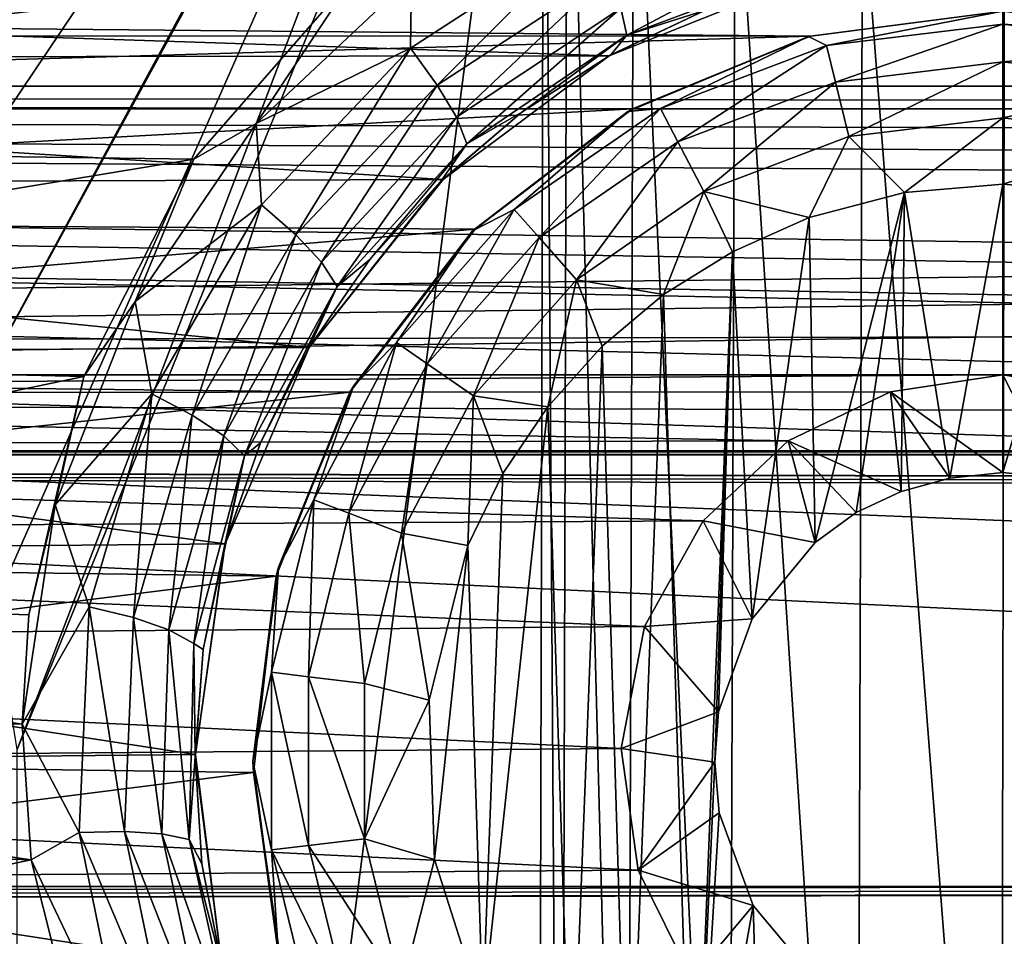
# Model space of a CAD drawing. Header units: metres. Extents: x -95 to 103, y -12 to 12.
# Tile 92 of 256: x -70.9 to -69.2, y 2.08 to 3.67. Entities that reach past the tile are written whole.
import ezdxf

# ---------------------------------------------------------------- set-up
doc = ezdxf.new("R2010")
doc.units = ezdxf.units.M
doc.layers.add('solid_P74500', color=7, linetype='CONTINUOUS')
doc.layers.add('solid_P74500_01', color=7, linetype='CONTINUOUS')

msp = doc.modelspace()

# ---------------------------------------------------------------- linework, layer by layer
at = {"layer": 'solid_P74500'}
for points in [[(-72.165939, 3.03888, -1.8), (-73.40506, 4.65, -1.8), (-69.668259, 5.292052, -1.8)], [(-71.947937, 3.150866, -1.8), (-72.165939, 3.03888, -1.8), (-69.668259, 5.292052, -1.8)], [(-71.947937, 3.150866, -1.8), (-69.668259, 5.292052, -1.8), (-69.842018, 5.118156, -1.8)], [(-71.703094, 3.190989, -1.8), (-71.947937, 3.150866, -1.8), (-69.842018, 5.118156, -1.8)], [(-71.458206, 3.152925, -1.8), (-71.703094, 3.190989, -1.8), (-69.842018, 5.118156, -1.8)], [(-71.238625, 3.042183, -1.8), (-71.458206, 3.152925, -1.8), (-69.842018, 5.118156, -1.8)], [(-71.063385, 2.868689, -1.8), (-71.238625, 3.042183, -1.8), (-69.842018, 5.118156, -1.8)], [(-71.063385, 2.868689, -1.8), (-69.842018, 5.118156, -1.8), (-69.954842, 4.898603, -1.8)], [(-17, 3.510733, 10.951016), (-90.699997, 3.510733, 10.951016), (-92.5, 5.004237, 10.35396)], [(-70.949226, 2.648572, -1.8), (-71.063385, 2.868689, -1.8), (-69.954842, 4.898603, -1.8)], [(-70.908981, 2.4, -1.8), (-70.949226, 2.648572, -1.8), (-69.954842, 4.898603, -1.8)], [(-70.908981, 2.4, -1.8), (-69.954842, 4.898603, -1.8), (-69.994942, 4.65, -1.8)], [(-70.908981, -2.4, -1.8), (-70.908981, 2.4, -1.8), (-69.994942, 4.65, -1.8)], [(-70.006721, 0, -1.8), (-70.908981, -2.4, -1.8), (-69.994942, 4.65, -1.8)], [(-69.966034, 0.252288, -1.8), (-70.006721, 0, -1.8), (-69.994942, 4.65, -1.8)], [(-69.966034, 0.252288, -1.8), (-69.994942, 4.65, -1.8), (-69.954506, 4.400194, -1.8)], [(92.5, 3.494029, 12.000992), (92.5, 4.408051, 11.696763), (-94.018356, 3.995162, 11.844352)], [(-69.851532, 0.475095, -1.8), (-69.966034, 0.252288, -1.8), (-69.954506, 4.400194, -1.8)], [(-69.851532, 0.475095, -1.8), (-69.954506, 4.400194, -1.8), (-69.839775, 4.178985, -1.8)], [(-13, 4.208375, 10.163148), (-90.699997, 4.208374, 10.163147), (-90.699997, 3.510733, 10.424719)], [(-13, 4.208375, 10.163148), (-90.699997, 3.510733, 10.424719), (-13, 3.510733, 10.424719)], [(-69.675194, 0.651567, -1.8), (-69.851532, 0.475095, -1.8), (-69.839775, 4.178985, -1.8)], [(-69.675194, 0.651567, -1.8), (-69.839775, 4.178985, -1.8), (-69.663666, 4.004628, -1.8)], [(92.5, 3.494029, 12.000992), (-94.018356, 3.995162, 11.844352), (-94.018356, 3.057308, 12.120349)], [(-69.452858, 0.765777, -1.8), (-69.675194, 0.651567, -1.8), (-69.663666, 4.004628, -1.8)], [(-69.452858, 0.765777, -1.8), (-69.663666, 4.004628, -1.8), (-69.442993, 3.893337, -1.8)], [(-69.203156, 0.806697, -1.8), (-69.452858, 0.765777, -1.8), (-69.442993, 3.893337, -1.8)], [(-69.203156, 0.806697, -1.8), (-69.442993, 3.893337, -1.8), (-69.196892, 3.855084, -1.8)], [(-68.9534, 0.767877, -1.8), (-69.203156, 0.806697, -1.8), (-69.196892, 3.855084, -1.8)], [(-84.199997, 3.049433, -8.148065), (-14.325, 3.841013, -7.806084), (-85.675003, 3.840867, -7.806155)], [(-84.199997, 3.049433, -8.148065), (-79.199997, 3.049433, -8.148065), (-14.325, 3.841013, -7.806084)], [(-79.199997, 3.049433, -8.148065), (-74.199997, 3.049433, -8.148065), (-14.325, 3.841013, -7.806084)], [(-74.199997, 3.049433, -8.148065), (-69.199997, 3.049433, -8.148065), (-14.325, 3.841013, -7.806084)], [(-69.199997, 3.049433, -8.148065), (-64.199997, 3.049433, -8.148065), (-14.325, 3.841013, -7.806084)], [(-70.225342, 3.738253, -11.919397), (-69.915016, 3.817979, -11.847534), (-70.226578, 3.61557, -11.920693)], [(-70.18029, 3.551624, -11.881824), (-70.226578, 3.61557, -11.920693), (-69.915016, 3.817979, -11.847534)], [(-69.883583, 3.745757, -11.808312), (-70.18029, 3.551624, -11.881824), (-69.915016, 3.817979, -11.847534)], [(-69.851952, 3.638062, -11.66436), (-69.86203, 3.685124, -11.74824), (-69.540649, 3.803066, -11.699072)], [(-69.536362, 3.756402, -11.614456), (-69.851952, 3.638062, -11.66436), (-69.540649, 3.803066, -11.699072)], [(-70.320724, 3.746235, -11.925424), (-72.818436, 3.453269, -12.013532), (-73.094147, 3.760041, -11.921078)], [(-69.536362, 3.756402, -11.614456), (-69.715263, 3.68173, -11.539145), (-69.851952, 3.638062, -11.66436)], [(-70.320724, 3.746235, -11.925424), (-70.602242, 3.423377, -12.022083), (-72.818436, 3.453269, -12.013532)], [(-70.494522, 3.485185, -11.999711), (-70.602242, 3.423377, -12.022083), (-70.320724, 3.746235, -11.925424)], [(-70.494522, 3.485185, -11.999711), (-70.320724, 3.746235, -11.925424), (-70.225342, 3.738253, -11.919397)], [(-70.147133, 3.49589, -11.822294), (-70.18029, 3.551624, -11.881824), (-69.883583, 3.745757, -11.808312)], [(-69.86203, 3.685124, -11.74824), (-70.147133, 3.49589, -11.822294), (-69.883583, 3.745757, -11.808312)], [(-69.882599, 3.602482, -10.921178), (-69.555458, 3.733841, -10.876968), (-73.842262, 3.733493, -10.877088)], [(-69.882599, 3.602482, -10.921178), (-73.842262, 3.733493, -10.877088), (-73.510132, 3.598021, -10.922648)], [(-70.494522, 3.485185, -11.999711), (-70.225342, 3.738253, -11.919397), (-70.226578, 3.61557, -11.920693)], [(-69.715263, 3.68173, -11.539145), (-69.555458, 3.733841, -10.876968), (-69.882599, 3.602482, -10.921178)], [(-69.532959, 3.636655, -9.207863), (-73.872665, 3.637856, -9.207389), (-74.199997, 3.68, -9.190625)], [(-69.199997, 3.68, -9.190625), (-69.532959, 3.636655, -9.207863), (-74.199997, 3.68, -9.190625)], [(-70.129227, 3.449822, -11.739178), (-70.147133, 3.49589, -11.822294), (-69.86203, 3.685124, -11.74824)], [(-69.851952, 3.638062, -11.66436), (-70.129227, 3.449822, -11.739178), (-69.86203, 3.685124, -11.74824)], [(-69.879471, 3.604057, -11.571634), (-69.715263, 3.68173, -11.539145), (-69.882599, 3.602482, -10.921178)], [(-69.851952, 3.638062, -11.66436), (-69.715263, 3.68173, -11.539145), (-69.879471, 3.604057, -11.571634)], [(-69.536469, 3.635704, -12.7), (-69.532959, 3.636655, -9.207863), (-69.199997, 3.68, -9.190625)], [(-69.536469, 3.635704, -12.7), (-69.199997, 3.68, -9.190625), (-69.199997, 3.68, -12.7)], [(-69.505669, 3.620139, -12.814588), (-69.536469, 3.635704, -12.7), (-69.199997, 3.68, -12.7)], [(-69.505669, 3.620139, -12.814588), (-69.199997, 3.68, -12.7), (-69.199997, 3.657254, -12.814588)], [(-64.532959, 3.636655, -9.207863), (-68.872665, 3.637856, -9.207389), (-69.199997, 3.68, -9.190625)], [(-69.199997, 3.68, -12.7), (-69.199997, 3.68, -9.190625), (-68.872665, 3.637856, -9.207389)], [(-64.199997, 3.68, -9.190625), (-64.532959, 3.636655, -9.207863), (-69.199997, 3.68, -9.190625)], [(-69.199997, 3.68, -12.7), (-68.872665, 3.637856, -9.207389), (-68.863533, 3.635704, -12.7)], [(-69.199997, 3.68, -12.7), (-68.863533, 3.635704, -12.7), (-69.199997, 3.657254, -12.814588)], [(-69.490105, 3.556991, -12.912048), (-69.505669, 3.620139, -12.814588), (-69.199997, 3.657254, -12.814588)], [(-69.490105, 3.556991, -12.912048), (-69.199997, 3.657254, -12.814588), (-69.199997, 3.592215, -12.912048)], [(-69.199997, 3.657254, -12.814588), (-68.894333, 3.620139, -12.814588), (-69.199997, 3.592215, -12.912048)], [(-68.863533, 3.635704, -12.7), (-68.894333, 3.620139, -12.814588), (-69.199997, 3.657254, -12.814588)], [(-69.532959, 3.636655, -9.207863), (-73.571136, 3.51812, -9.253801), (-73.872665, 3.637856, -9.207389)], [(-69.532959, 3.636655, -9.207863), (-69.842018, 3.510387, -9.256737), (-73.571136, 3.51812, -9.253801)], [(-69.851952, 3.638062, -11.66436), (-70.033623, 3.504756, -11.6112), (-70.129227, 3.449822, -11.739178)], [(-69.851952, 3.638062, -11.66436), (-69.879471, 3.604057, -11.571634), (-70.033623, 3.504756, -11.6112)], [(-69.536469, 3.635704, -12.7), (-69.842018, 3.510387, -9.256737), (-69.532959, 3.636655, -9.207863)], [(-69.849998, 3.505833, -12.7), (-69.842018, 3.510387, -9.256737), (-69.536469, 3.635704, -12.7)], [(-69.793571, 3.510952, -12.814588), (-69.849998, 3.505833, -12.7), (-69.536469, 3.635704, -12.7)], [(-69.505669, 3.620139, -12.814588), (-69.793571, 3.510952, -12.814588), (-69.536469, 3.635704, -12.7)], [(-69.763344, 3.453363, -12.912048), (-69.793571, 3.510952, -12.814588), (-69.505669, 3.620139, -12.814588)], [(-69.490105, 3.556991, -12.912048), (-69.763344, 3.453363, -12.912048), (-69.505669, 3.620139, -12.814588)], [(-68.894333, 3.620139, -12.814588), (-68.909897, 3.556991, -12.912048), (-69.199997, 3.592215, -12.912048)], [(-70.170372, 3.387967, -10.989617), (-69.882599, 3.602482, -10.921178), (-73.510132, 3.598021, -10.922648)], [(-70.494522, 3.485185, -11.999711), (-70.226578, 3.61557, -11.920693), (-70.484955, 3.344436, -12.009718)], [(-70.425453, 3.292418, -11.971058), (-70.484955, 3.344436, -12.009718), (-70.226578, 3.61557, -11.920693)], [(-70.18029, 3.551624, -11.881824), (-70.425453, 3.292418, -11.971058), (-70.226578, 3.61557, -11.920693)], [(-70.033623, 3.504756, -11.6112), (-69.882599, 3.602482, -10.921178), (-70.170372, 3.387967, -10.989617)], [(-70.033623, 3.504756, -11.6112), (-69.879471, 3.604057, -11.571634), (-69.882599, 3.602482, -10.921178)], [(-70.170372, 3.387967, -10.989617), (-73.510132, 3.598021, -10.922648), (-73.218452, 3.377074, -10.99297)], [(-69.490105, 3.556991, -12.912048), (-69.199997, 3.592215, -12.912048), (-69.466789, 3.462411, -12.977164)], [(-69.466789, 3.462411, -12.977164), (-69.199997, 3.592215, -12.912048), (-69.199997, 3.494805, -12.977164)], [(-69.199997, 3.592215, -12.912048), (-68.909897, 3.556991, -12.912048), (-69.199997, 3.494805, -12.977164)], [(-70.380928, 3.244869, -11.911852), (-70.425453, 3.292418, -11.971058), (-70.18029, 3.551624, -11.881824)], [(-70.147133, 3.49589, -11.822294), (-70.380928, 3.244869, -11.911852), (-70.18029, 3.551624, -11.881824)], [(-69.490105, 3.556991, -12.912048), (-69.718079, 3.367111, -12.977164), (-69.763344, 3.453363, -12.912048)], [(-69.490105, 3.556991, -12.912048), (-69.466789, 3.462411, -12.977164), (-69.718079, 3.367111, -12.977164)], [(-68.909897, 3.556991, -12.912048), (-68.933212, 3.462411, -12.977164), (-69.199997, 3.494805, -12.977164)], [(-8.2, 2.162539, 9.147798), (-90.699997, 2.162539, 9.147798), (-90.699997, 3.55, 8.703878)], [(-16.67, 3.55, 0.5), (-90.699997, 3.55, 8.703878), (-88, 3.55, 0.5)], [(-16.67, 3.55, 8.703878), (-90.699997, 3.55, 8.703878), (-16.67, 3.55, 0.5)], [(-16.67, 3.05, 8.891428), (-8.2, 2.162539, 9.147798), (-90.699997, 3.55, 8.703878)], [(-16.67, 3.301332, 8.801205), (-16.67, 3.05, 8.891428), (-90.699997, 3.55, 8.703878)], [(-16.67, 3.301332, 8.801205), (-90.699997, 3.55, 8.703878), (-16.67, 3.55, 8.703878)], [(-42.130733, -2.890517, 0.5), (-88, 3.55, 0.5), (-88, -3.55, 0.5)], [(-16.950249, 3.457469, 0.5), (-16.67, 3.55, 0.5), (-88, 3.55, 0.5)], [(-42.494564, -2.812256, 0.5), (-88, 3.55, 0.5), (-42.130733, -2.890517, 0.5)], [(-42.130733, 2.890517, 0.5), (-37.956421, 3.255723, 0.5), (-88, 3.55, 0.5)], [(-16.950249, 3.457469, 0.5), (-88, 3.55, 0.5), (-37.956421, 3.255723, 0.5)], [(-42.494602, 2.812241, 0.5), (-42.130733, 2.890517, 0.5), (-88, 3.55, 0.5)], [(-42.825382, 2.648475, 0.5), (-42.494602, 2.812241, 0.5), (-88, 3.55, 0.5)], [(-43.105759, 2.409416, 0.5), (-42.825382, 2.648475, 0.5), (-88, 3.55, 0.5)], [(-43.319454, 2.109267, 0.5), (-43.105759, 2.409416, 0.5), (-88, 3.55, 0.5)], [(-43.453747, 1.765491, 0.5), (-43.319454, 2.109267, 0.5), (-88, 3.55, 0.5)], [(-43.5, 1.396225, 0.5), (-43.453747, 1.765491, 0.5), (-88, 3.55, 0.5)], [(-43.5, -1.396225, 0.5), (-43.5, 1.396225, 0.5), (-88, 3.55, 0.5)], [(-43.453735, -1.765533, 0.5), (-43.5, -1.396225, 0.5), (-88, 3.55, 0.5)], [(-43.31942, -2.109326, 0.5), (-43.453735, -1.765533, 0.5), (-88, 3.55, 0.5)], [(-43.105709, -2.409473, 0.5), (-43.31942, -2.109326, 0.5), (-88, 3.55, 0.5)], [(-42.825325, -2.648513, 0.5), (-43.105709, -2.409473, 0.5), (-88, 3.55, 0.5)], [(-42.494564, -2.812256, 0.5), (-42.825325, -2.648513, 0.5), (-88, 3.55, 0.5)], [(-69.842018, 3.510387, -9.256737), (-73.304291, 3.320911, -9.32639), (-73.571136, 3.51812, -9.253801)], [(-90.699997, 3.510733, 10.845956), (-90.699997, 3.510733, 10.951016), (-17, 3.510733, 10.951016)], [(-90.699997, 3.510733, 10.845956), (-17, 3.510733, 10.951016), (-90.699997, 3.510733, 10.424719)], [(-15.000362, 3.510733, 10.6882), (-90.699997, 3.510733, 10.424719), (-17, 3.510733, 10.951016)], [(-13, 3.510733, 10.424719), (-90.699997, 3.510733, 10.424719), (-15.000362, 3.510733, 10.6882)], [(-69.842018, 3.510387, -9.256737), (-70.11454, 3.302196, -9.333033), (-73.304291, 3.320911, -9.32639)], [(-70.173637, 3.385997, -11.655835), (-70.033623, 3.504756, -11.6112), (-70.170372, 3.387967, -10.989617)], [(-70.129227, 3.449822, -11.739178), (-70.033623, 3.504756, -11.6112), (-70.173637, 3.385997, -11.655835)], [(-70.11924, 3.299239, -12.7), (-70.11454, 3.302196, -9.333033), (-69.849998, 3.505833, -12.7)], [(-70.046974, 3.336038, -12.814588), (-70.11924, 3.299239, -12.7), (-69.849998, 3.505833, -12.7)], [(-69.849998, 3.505833, -12.7), (-70.11454, 3.302196, -9.333033), (-69.842018, 3.510387, -9.256737)], [(-69.793571, 3.510952, -12.814588), (-70.046974, 3.336038, -12.814588), (-69.849998, 3.505833, -12.7)], [(-70.003845, 3.287356, -12.912048), (-70.046974, 3.336038, -12.814588), (-69.793571, 3.510952, -12.814588)], [(-69.763344, 3.453363, -12.912048), (-70.003845, 3.287356, -12.912048), (-69.793571, 3.510952, -12.814588)], [(89.300003, 2.55, 12.237136), (92.5, 3.494029, 12.000992), (-94.018356, 3.057308, 12.120349)], [(-70.704361, 3.176526, -12.087856), (-70.602242, 3.423377, -12.022083), (-70.494522, 3.485185, -11.999711)], [(-70.704361, 3.176526, -12.087856), (-70.494522, 3.485185, -11.999711), (-70.484955, 3.344436, -12.009718)], [(-70.353828, 3.202644, -11.82919), (-70.380928, 3.244869, -11.911852), (-70.147133, 3.49589, -11.822294)], [(-70.129227, 3.449822, -11.739178), (-70.353828, 3.202644, -11.82919), (-70.147133, 3.49589, -11.822294)], [(-69.466789, 3.462411, -12.977164), (-69.199997, 3.494805, -12.977164), (-69.370331, 3.365383, -13)], [(-69.199997, 3.494805, -12.977164), (-69.199997, 3.38, -13), (-69.370331, 3.365383, -13)], [(-69.199997, 3.494805, -12.977164), (-68.933212, 3.462411, -12.977164), (-69.199997, 3.38, -13)], [(-70.602242, 3.423377, -12.022083), (-72.62323, 3.089321, -12.112229), (-72.818436, 3.453269, -12.013532)], [(-70.129227, 3.449822, -11.739178), (-70.297394, 3.24933, -11.706601), (-70.353828, 3.202644, -11.82919)], [(-70.129227, 3.449822, -11.739178), (-70.173637, 3.385997, -11.655835), (-70.297394, 3.24933, -11.706601)], [(-69.763344, 3.453363, -12.912048), (-69.939255, 3.214443, -12.977164), (-70.003845, 3.287356, -12.912048)], [(-69.763344, 3.453363, -12.912048), (-69.718079, 3.367111, -12.977164), (-69.939255, 3.214443, -12.977164)], [(-69.718079, 3.367111, -12.977164), (-69.466789, 3.462411, -12.977164), (-69.535683, 3.321975, -13)], [(-69.466789, 3.462411, -12.977164), (-69.370331, 3.365383, -13), (-69.535683, 3.321975, -13)], [(-68.933212, 3.462411, -12.977164), (-69.054955, 3.36864, -13), (-69.199997, 3.38, -13)], [(-70.602242, 3.423377, -12.022083), (-70.792992, 3.046415, -12.123092), (-72.62323, 3.089321, -12.112229)], [(-70.704361, 3.176526, -12.087856), (-70.792992, 3.046415, -12.123092), (-70.602242, 3.423377, -12.022083)], [(-70.402275, 3.097138, -11.075095), (-70.170372, 3.387967, -10.989617), (-73.218452, 3.377074, -10.99297)], [(-70.173637, 3.385997, -11.655835), (-70.170372, 3.387967, -10.989617), (-70.402275, 3.097138, -11.075095)], [(-70.297394, 3.24933, -11.706601), (-70.173637, 3.385997, -11.655835), (-70.402275, 3.097138, -11.075095)], [(-70.402275, 3.097138, -11.075095), (-73.218452, 3.377074, -10.99297), (-72.987381, 3.07956, -11.079996)], [(-69.939255, 3.214443, -12.977164), (-69.718079, 3.367111, -12.977164), (-69.788025, 3.188541, -13)], [(-69.718079, 3.367111, -12.977164), (-69.668503, 3.262584, -13), (-69.788025, 3.188541, -13)], [(-69.718079, 3.367111, -12.977164), (-69.535683, 3.321975, -13), (-69.668503, 3.262584, -13)], [(-69.535683, 3.321975, -13), (-69.370331, 3.365383, -13), (-69.525322, 2.759121, -13)], [(-69.370331, 3.365383, -13), (-69.453804, 2.810744, -13), (-69.525322, 2.759121, -13)], [(-69.370331, 3.365383, -13), (-69.376312, 2.847516, -13), (-69.453804, 2.810744, -13)], [(-69.370331, 3.365383, -13), (-69.291832, 2.870482, -13), (-69.376312, 2.847516, -13)], [(-69.370331, 3.365383, -13), (-69.199997, 3.38, -13), (-69.291832, 2.870482, -13)], [(-69.199997, 3.38, -13), (-69.199997, 2.88, -13), (-69.291832, 2.870482, -13)], [(-69.199997, 3.38, -13), (-69.054955, 3.36864, -13), (-69.199997, 2.88, -13)], [(-69.054955, 3.36864, -13), (-69.108688, 2.870527, -13), (-69.199997, 2.88, -13)], [(-70.704361, 3.176526, -12.087856), (-70.484955, 3.344436, -12.009718), (-70.67514, 3.016484, -12.105107)], [(-70.605118, 2.979831, -12.066458), (-70.67514, 3.016484, -12.105107), (-70.484955, 3.344436, -12.009718)], [(-70.425453, 3.292418, -11.971058), (-70.605118, 2.979831, -12.066458), (-70.484955, 3.344436, -12.009718)], [(-70.046974, 3.336038, -12.814588), (-70.25116, 3.105563, -12.814588), (-70.11924, 3.299239, -12.7)], [(-70.197632, 3.068617, -12.912048), (-70.25116, 3.105563, -12.814588), (-70.046974, 3.336038, -12.814588)], [(-70.003845, 3.287356, -12.912048), (-70.197632, 3.068617, -12.912048), (-70.046974, 3.336038, -12.814588)], [(-70.11454, 3.302196, -9.333033), (-73.086578, 3.050882, -9.41818), (-73.304291, 3.320911, -9.32639)], [(-69.668503, 3.262584, -13), (-69.535683, 3.321975, -13), (-69.634666, 2.626765, -13)], [(-69.535683, 3.321975, -13), (-69.525322, 2.759121, -13), (-69.634666, 2.626765, -13)], [(-70.11454, 3.302196, -9.333033), (-70.331924, 3.019476, -9.428296), (-73.086578, 3.050882, -9.41818)], [(-70.325836, 3.03, -12.7), (-70.331924, 3.019476, -9.428296), (-70.11454, 3.302196, -9.333033)], [(-70.325836, 3.03, -12.7), (-70.11454, 3.302196, -9.333033), (-70.11924, 3.299239, -12.7)], [(-70.25116, 3.105563, -12.814588), (-70.325836, 3.03, -12.7), (-70.11924, 3.299239, -12.7)], [(-70.55072, 2.943987, -12.007269), (-70.605118, 2.979831, -12.066458), (-70.425453, 3.292418, -11.971058)], [(-70.380928, 3.244869, -11.911852), (-70.55072, 2.943987, -12.007269), (-70.425453, 3.292418, -11.971058)], [(-70.003845, 3.287356, -12.912048), (-70.11747, 3.013281, -12.977164), (-70.197632, 3.068617, -12.912048)], [(-70.003845, 3.287356, -12.912048), (-69.939255, 3.214443, -12.977164), (-70.11747, 3.013281, -12.977164)], [(-69.736984, 1.536785, -13), (-69.788025, 3.188541, -13), (-69.668503, 3.262584, -13)], [(-69.736984, 1.536785, -13), (-69.668503, 3.262584, -13), (-69.69928, 2.377952, -13)], [(-69.668503, 3.262584, -13), (-69.69249, 2.46539, -13), (-69.69928, 2.377952, -13)], [(-69.668503, 3.262584, -13), (-69.634666, 2.626765, -13), (-69.69249, 2.46539, -13)], [(-70.514519, 2.909207, -11.924637), (-70.55072, 2.943987, -12.007269), (-70.380928, 3.244869, -11.911852)], [(-70.353828, 3.202644, -11.82919), (-70.514519, 2.909207, -11.924637), (-70.380928, 3.244869, -11.911852)], [(-70.402443, 3.09703, -11.758948), (-70.297394, 3.24933, -11.706601), (-70.402275, 3.097138, -11.075095)], [(-70.353828, 3.202644, -11.82919), (-70.297394, 3.24933, -11.706601), (-70.402443, 3.09703, -11.758948)], [(-70.11747, 3.013281, -12.977164), (-69.939255, 3.214443, -12.977164), (-69.988884, 2.99403, -13)], [(-69.939255, 3.214443, -12.977164), (-69.894638, 3.099296, -13), (-69.988884, 2.99403, -13)], [(-69.939255, 3.214443, -12.977164), (-69.788025, 3.188541, -13), (-69.894638, 3.099296, -13)], [(-70.353828, 3.202644, -11.82919), (-70.486801, 2.931499, -11.812193), (-70.514519, 2.909207, -11.924637)], [(-70.353828, 3.202644, -11.82919), (-70.402443, 3.09703, -11.758948), (-70.486801, 2.931499, -11.812193)], [(-70.843002, 2.824502, -12.176331), (-70.792992, 3.046415, -12.123092), (-70.704361, 3.176526, -12.087856)], [(-70.843002, 2.824502, -12.176331), (-70.704361, 3.176526, -12.087856), (-70.67514, 3.016484, -12.105107)], [(-69.849243, 1.619436, -13), (-69.894638, 3.099296, -13), (-69.788025, 3.188541, -13)], [(-69.736984, 1.536785, -13), (-69.849243, 1.619436, -13), (-69.788025, 3.188541, -13)], [(-70.548111, 2.756503, -11.164752), (-70.402275, 3.097138, -11.075095), (-72.987381, 3.07956, -11.079996)], [(-70.402443, 3.09703, -11.758948), (-70.402275, 3.097138, -11.075095), (-70.548111, 2.756503, -11.164752)], [(-70.486801, 2.931499, -11.812193), (-70.402443, 3.09703, -11.758948), (-70.548111, 2.756503, -11.164752)], [(-70.25116, 3.105563, -12.814588), (-70.394257, 2.832921, -12.814588), (-70.325836, 3.03, -12.7)], [(-70.333443, 2.809857, -12.912048), (-70.394257, 2.832921, -12.814588), (-70.25116, 3.105563, -12.814588)], [(-70.197632, 3.068617, -12.912048), (-70.333443, 2.809857, -12.912048), (-70.25116, 3.105563, -12.814588)], [(-69.948105, 1.71681, -13), (-69.988884, 2.99403, -13), (-69.894638, 3.099296, -13)], [(-69.849243, 1.619436, -13), (-69.948105, 1.71681, -13), (-69.894638, 3.099296, -13)], [(-70.548111, 2.756503, -11.164752), (-72.987381, 3.07956, -11.079996), (-72.846214, 2.735547, -11.169906)], [(-70.792992, 3.046415, -12.123092), (-72.517639, 2.687148, -12.207753), (-72.62323, 3.089321, -12.112229)], [(89.300003, 2.55, 12.237136), (-94.018356, 3.057308, 12.120349), (-94.018356, 2.100752, 12.322209)], [(-70.197632, 3.068617, -12.912048), (-70.242363, 2.775315, -12.977164), (-70.333443, 2.809857, -12.912048)], [(-70.197632, 3.068617, -12.912048), (-70.11747, 3.013281, -12.977164), (-70.242363, 2.775315, -12.977164)], [(-74.199997, 3.049433, -8.148065), (-73.997627, 3.017784, -8.15984), (-69.199997, 3.049433, -8.148065)], [(-73.997627, 3.017784, -8.15984), (-69.39473, 3.020148, -8.158965), (-69.199997, 3.049433, -8.148065)], [(-70.331924, 3.019476, -9.428296), (-72.949402, 2.733988, -9.515004), (-73.086578, 3.050882, -9.41818)], [(-70.792992, 3.046415, -12.123092), (-70.888779, 2.63359, -12.219419), (-72.517639, 2.687148, -12.207753)], [(-70.843002, 2.824502, -12.176331), (-70.888779, 2.63359, -12.219419), (-70.792992, 3.046415, -12.123092)], [(-69.199997, 2.88, -13), (-69.199997, 3.049433, -8.148065), (-69.39473, 3.020148, -8.158965)], [(-69.199997, 3.049433, -8.148065), (-68.997627, 3.017784, -8.15984), (-64.199997, 3.049433, -8.148065)], [(-69.108688, 2.870527, -13), (-68.997627, 3.017784, -8.15984), (-69.199997, 3.049433, -8.148065)], [(-69.199997, 2.88, -13), (-69.108688, 2.870527, -13), (-69.199997, 3.049433, -8.148065)], [(-70.455704, 2.716465, -12.7), (-70.331924, 3.019476, -9.428296), (-70.325836, 3.03, -12.7)], [(-70.394257, 2.832921, -12.814588), (-70.455704, 2.716465, -12.7), (-70.325836, 3.03, -12.7)], [(-73.997627, 3.017784, -8.15984), (-69.571693, 2.935004, -8.189979), (-69.39473, 3.020148, -8.158965)], [(-73.997627, 3.017784, -8.15984), (-73.813751, 2.924519, -8.193728), (-69.571693, 2.935004, -8.189979)], [(-70.331924, 3.019476, -9.428296), (-70.459763, 2.700557, -9.524547), (-72.949402, 2.733988, -9.515004)], [(-70.843002, 2.824502, -12.176331), (-70.67514, 3.016484, -12.105107), (-70.784035, 2.647307, -12.197984)], [(-70.707268, 2.628829, -12.159169), (-70.784035, 2.647307, -12.197984), (-70.67514, 3.016484, -12.105107)], [(-70.605118, 2.979831, -12.066458), (-70.707268, 2.628829, -12.159169), (-70.67514, 3.016484, -12.105107)], [(-70.455704, 2.716465, -12.7), (-70.459763, 2.700557, -9.524547), (-70.331924, 3.019476, -9.428296)], [(-70.242363, 2.775315, -12.977164), (-70.11747, 3.013281, -12.977164), (-70.127319, 2.75358, -13)], [(-70.11747, 3.013281, -12.977164), (-70.066879, 2.878491, -13), (-70.127319, 2.75358, -13)], [(-70.11747, 3.013281, -12.977164), (-69.988884, 2.99403, -13), (-70.066879, 2.878491, -13)], [(-69.376312, 2.847516, -13), (-69.39473, 3.020148, -8.158965), (-69.571693, 2.935004, -8.189979)], [(-69.291832, 2.870482, -13), (-69.199997, 2.88, -13), (-69.39473, 3.020148, -8.158965)], [(-69.376312, 2.847516, -13), (-69.291832, 2.870482, -13), (-69.39473, 3.020148, -8.158965)], [(-70.101097, 1.946654, -13), (-70.066879, 2.878491, -13), (-69.988884, 2.99403, -13)], [(-69.948105, 1.71681, -13), (-70.101097, 1.946654, -13), (-69.988884, 2.99403, -13)], [(-70.645836, 2.607852, -12.09973), (-70.707268, 2.628829, -12.159169), (-70.605118, 2.979831, -12.066458)], [(-70.55072, 2.943987, -12.007269), (-70.645836, 2.607852, -12.09973), (-70.605118, 2.979831, -12.066458)], [(-70.60228, 2.584072, -12.016753), (-70.645836, 2.607852, -12.09973), (-70.55072, 2.943987, -12.007269)], [(-70.514519, 2.909207, -11.924637), (-70.60228, 2.584072, -12.016753), (-70.55072, 2.943987, -12.007269)], [(-73.813751, 2.924519, -8.193728), (-69.719208, 2.796605, -8.238264), (-69.571693, 2.935004, -8.189979)], [(-73.813751, 2.924519, -8.193728), (-73.664497, 2.774547, -8.245719), (-69.719208, 2.796605, -8.238264)], [(-70.548637, 2.755737, -11.865966), (-70.486801, 2.931499, -11.812193), (-70.548111, 2.756503, -11.164752)], [(-70.514519, 2.909207, -11.924637), (-70.486801, 2.931499, -11.812193), (-70.548637, 2.755737, -11.865966)], [(-69.525322, 2.759121, -13), (-69.571693, 2.935004, -8.189979), (-69.719208, 2.796605, -8.238264)], [(-69.453804, 2.810744, -13), (-69.376312, 2.847516, -13), (-69.571693, 2.935004, -8.189979)], [(-69.525322, 2.759121, -13), (-69.453804, 2.810744, -13), (-69.571693, 2.935004, -8.189979)], [(-90.699997, 2.917726, 11.123708), (89.300003, 2.45, 11.235991), (-92.5, 1.797969, 11.358385)], [(-90.699997, 2.917726, 11.123708), (-16.78986, 2.912514, 11.097919), (-17, 2.917726, 11.123708)], [(-90.699997, 2.910733, 11.071284), (-16.78986, 2.912514, 11.097919), (-90.699997, 2.917726, 11.123708)], [(-90.699997, 2.910733, 11.071284), (-16.580158, 2.910733, 11.071284), (-16.78986, 2.912514, 11.097919)], [(-90.699997, 1.617044, 10.880484), (-13, 1.617046, 10.880494), (-13, 2.910733, 10.607904)], [(-14.790274, 2.910733, 10.839775), (-16.580158, 2.910733, 11.071284), (-90.699997, 2.910733, 11.071284)], [(-90.699997, 2.910733, 11.071284), (-13, 2.910733, 10.607904), (-14.790274, 2.910733, 10.839775)], [(-90.699997, 2.910733, 11.071284), (-90.699997, 2.910733, 11.022143), (-13, 2.910733, 10.607904)], [(-90.699997, 2.910733, 10.607904), (-13, 2.910733, 10.607904), (-90.699997, 2.910733, 11.022143)], [(-90.699997, 1.617044, 10.880484), (-13, 2.910733, 10.607904), (-90.699997, 2.910733, 10.607904)], [(-70.514519, 2.909207, -11.924637), (-70.586571, 2.573435, -11.916116), (-70.60228, 2.584072, -12.016753)], [(-70.514519, 2.909207, -11.924637), (-70.548637, 2.755737, -11.865966), (-70.586571, 2.573435, -11.916116)], [(-70.101097, 1.946654, -13), (-70.127319, 2.75358, -13), (-70.066879, 2.878491, -13)], [(-70.843002, 2.824502, -12.176331), (-70.899841, 2.444274, -12.258692), (-70.888779, 2.63359, -12.219419)], [(-70.843002, 2.824502, -12.176331), (-70.784035, 2.647307, -12.197984), (-70.899841, 2.444274, -12.258692)], [(-70.394257, 2.832921, -12.814588), (-70.467941, 2.533956, -12.814588), (-70.455704, 2.716465, -12.7)], [(-70.403374, 2.526116, -12.912048), (-70.467941, 2.533956, -12.814588), (-70.394257, 2.832921, -12.814588)], [(-70.333443, 2.809857, -12.912048), (-70.403374, 2.526116, -12.912048), (-70.394257, 2.832921, -12.814588)], [(-70.333443, 2.809857, -12.912048), (-70.306679, 2.514375, -12.977164), (-70.403374, 2.526116, -12.912048)], [(-70.333443, 2.809857, -12.912048), (-70.242363, 2.775315, -12.977164), (-70.306679, 2.514375, -12.977164)], [(-73.664497, 2.774547, -8.245719), (-69.82132, 2.613603, -8.298137), (-69.719208, 2.796605, -8.238264)], [(-69.634666, 2.626765, -13), (-69.719208, 2.796605, -8.238264), (-69.82132, 2.613603, -8.298137)], [(-69.634666, 2.626765, -13), (-69.525322, 2.759121, -13), (-69.719208, 2.796605, -8.238264)], [(-73.664497, 2.774547, -8.245719), (-73.567863, 2.582519, -8.307863), (-69.82132, 2.613603, -8.298137)], [(-70.306679, 2.514375, -12.977164), (-70.242363, 2.775315, -12.977164), (-70.194283, 2.485715, -13)], [(-70.242363, 2.775315, -12.977164), (-70.127319, 2.75358, -13), (-70.194283, 2.485715, -13)], [(-70.599396, 2.391351, -11.248619), (-70.548111, 2.756503, -11.164752), (-72.846214, 2.735547, -11.169906)], [(-70.548637, 2.755737, -11.865966), (-70.548111, 2.756503, -11.164752), (-70.599396, 2.391351, -11.248619)], [(-70.586571, 2.573435, -11.916116), (-70.548637, 2.755737, -11.865966), (-70.599396, 2.391351, -11.248619)], [(-70.185356, 2.209673, -13), (-70.194283, 2.485715, -13), (-70.127319, 2.75358, -13)], [(-70.101097, 1.946654, -13), (-70.185356, 2.209673, -13), (-70.127319, 2.75358, -13)], [(-70.459763, 2.700557, -9.524547), (-72.900589, 2.393657, -9.606269), (-72.949402, 2.733988, -9.515004)], [(-70.599396, 2.391351, -11.248619), (-72.846214, 2.735547, -11.169906), (-72.800774, 2.369275, -11.25329)], [(-70.5, 2.38, -12.7), (-70.459763, 2.700557, -9.524547), (-70.455704, 2.716465, -12.7)], [(-70.467941, 2.533956, -12.814588), (-70.5, 2.38, -12.7), (-70.455704, 2.716465, -12.7)], [(-70.459763, 2.700557, -9.524547), (-70.498924, 2.360528, -9.614464), (-72.900589, 2.393657, -9.606269)], [(-70.5, 2.38, -12.7), (-70.498924, 2.360528, -9.614464), (-70.459763, 2.700557, -9.524547)], [(-70.899841, 2.444274, -12.258692), (-72.500259, 2.4446, -12.258627), (-72.517639, 2.687148, -12.207753)], [(-70.888779, 2.63359, -12.219419), (-70.899841, 2.444274, -12.258692), (-72.517639, 2.687148, -12.207753)], [(-70.784035, 2.647307, -12.197984), (-70.801285, 2.256562, -12.280822), (-70.899841, 2.444274, -12.258692)], [(-70.722481, 2.258013, -12.241749), (-70.801285, 2.256562, -12.280822), (-70.784035, 2.647307, -12.197984)], [(-70.707268, 2.628829, -12.159169), (-70.722481, 2.258013, -12.241749), (-70.784035, 2.647307, -12.197984)], [(-73.567863, 2.582519, -8.307863), (-69.861565, 2.402006, -8.36184), (-69.82132, 2.613603, -8.298137)], [(-70.658051, 2.254098, -12.181918), (-70.722481, 2.258013, -12.241749), (-70.707268, 2.628829, -12.159169)], [(-70.645836, 2.607852, -12.09973), (-70.658051, 2.254098, -12.181918), (-70.707268, 2.628829, -12.159169)], [(-69.69249, 2.46539, -13), (-69.82132, 2.613603, -8.298137), (-69.861565, 2.402006, -8.36184)], [(-69.69249, 2.46539, -13), (-69.634666, 2.626765, -13), (-69.82132, 2.613603, -8.298137)], [(-70.61042, 2.244019, -12.098397), (-70.658051, 2.254098, -12.181918), (-70.645836, 2.607852, -12.09973)], [(-70.60228, 2.584072, -12.016753), (-70.61042, 2.244019, -12.098397), (-70.645836, 2.607852, -12.09973)], [(-73.567863, 2.582519, -8.307863), (-73.538475, 2.371784, -8.370462), (-69.861565, 2.402006, -8.36184)], [(-70.60228, 2.584072, -12.016753), (-70.599983, 2.387462, -11.963368), (-70.61042, 2.244019, -12.098397)], [(-70.60228, 2.584072, -12.016753), (-70.586571, 2.573435, -11.916116), (-70.599983, 2.387462, -11.963368)], [(-70.599983, 2.387462, -11.963368), (-70.586571, 2.573435, -11.916116), (-70.599396, 2.391351, -11.248619)], [(89.300003, 2.500021, 12.247444), (89.300003, 2.55, 12.237136), (-94.018356, 2.100752, 12.322209)], [(-70.467941, 2.533956, -12.814588), (-70.467941, 2.226044, -12.814588), (-70.5, 2.38, -12.7)], [(-70.403374, 2.233884, -12.912048), (-70.467941, 2.226044, -12.814588), (-70.467941, 2.533956, -12.814588)], [(-70.403374, 2.526116, -12.912048), (-70.403374, 2.233884, -12.912048), (-70.467941, 2.533956, -12.814588)], [(-70.403374, 2.526116, -12.912048), (-70.306679, 2.514375, -12.977164), (-70.306679, 2.245625, -12.977164)], [(-70.403374, 2.526116, -12.912048), (-70.306679, 2.245625, -12.977164), (-70.403374, 2.233884, -12.912048)], [(-70.306679, 2.245625, -12.977164), (-70.306679, 2.514375, -12.977164), (-70.194283, 2.485715, -13)], [(89.300003, 2.45, 12.257548), (89.300003, 2.500021, 12.247444), (-94.018356, 2.100752, 12.322209)], [(-70.306679, 2.245625, -12.977164), (-70.194283, 2.485715, -13), (-70.185356, 2.209673, -13)], [(-69.69928, 2.377952, -13), (-69.69249, 2.46539, -13), (-69.861565, 2.402006, -8.36184)], [(92.5, 2.45, 12.257548), (89.300003, 2.45, 12.257548), (-94.018356, 2.100752, 12.322209)], [(92.5, 1.230983, 12.439234), (92.5, 2.45, 12.257548), (-94.018356, 2.100752, 12.322209)], [(-70.884407, 2.208822, -12.303296), (-72.509254, 2.265586, -12.292971), (-72.500259, 2.4446, -12.258627)], [(-70.899841, 2.444274, -12.258692), (-70.884407, 2.208822, -12.303296), (-72.500259, 2.4446, -12.258627)], [(-70.801285, 2.256562, -12.280822), (-70.884407, 2.208822, -12.303296), (-70.899841, 2.444274, -12.258692)], [(-73.538475, 2.371784, -8.370462), (-69.831985, 2.190957, -8.419602), (-69.861565, 2.402006, -8.36184)], [(-70.498924, 2.360528, -9.614464), (-72.942589, 2.051732, -9.685061), (-72.900589, 2.393657, -9.606269)], [(-70.553833, 2.025086, -11.320292), (-70.599396, 2.391351, -11.248619), (-72.800774, 2.369275, -11.25329)], [(-70.599983, 2.387462, -11.963368), (-70.599396, 2.391351, -11.248619), (-70.553833, 2.025086, -11.320292)], [(-69.69928, 2.377952, -13), (-69.861565, 2.402006, -8.36184), (-69.831985, 2.190957, -8.419602)], [(-70.61042, 2.244019, -12.098397), (-70.599983, 2.387462, -11.963368), (-70.588638, 2.201991, -12.006568)], [(-70.588638, 2.201991, -12.006568), (-70.599983, 2.387462, -11.963368), (-70.553833, 2.025086, -11.320292)], [(-70.455704, 2.043535, -12.7), (-70.498924, 2.360528, -9.614464), (-70.5, 2.38, -12.7)], [(-70.467941, 2.226044, -12.814588), (-70.455704, 2.043535, -12.7), (-70.5, 2.38, -12.7)], [(-69.691772, 2.290595, -13), (-69.69928, 2.377952, -13), (-69.831985, 2.190957, -8.419602)], [(-69.736984, 1.536785, -13), (-69.69928, 2.377952, -13), (-69.691772, 2.290595, -13)], [(-73.538475, 2.371784, -8.370462), (-73.577011, 2.164172, -8.426527), (-69.831985, 2.190957, -8.419602)], [(-70.498924, 2.360528, -9.614464), (-70.450348, 2.023985, -9.690897), (-72.942589, 2.051732, -9.685061)], [(-70.553833, 2.025086, -11.320292), (-72.800774, 2.369275, -11.25329), (-72.851044, 2.005872, -11.323713)], [(-70.455704, 2.043535, -12.7), (-70.450348, 2.023985, -9.690897), (-70.498924, 2.360528, -9.614464)], [(-69.63266, 2.12986, -13), (-69.691772, 2.290595, -13), (-69.831985, 2.190957, -8.419602)], [(-69.736984, 1.536785, -13), (-69.691772, 2.290595, -13), (-69.63266, 2.12986, -13)], [(-70.884407, 2.208822, -12.303296), (-72.600761, 1.848754, -12.362529), (-72.509254, 2.265586, -12.292971)], [(-70.801285, 2.256562, -12.280822), (-70.721977, 1.868394, -12.348516), (-70.884407, 2.208822, -12.303296)], [(-70.722481, 2.258013, -12.241749), (-70.646332, 1.890047, -12.309185), (-70.801285, 2.256562, -12.280822)], [(-70.646332, 1.890047, -12.309185), (-70.721977, 1.868394, -12.348516), (-70.801285, 2.256562, -12.280822)], [(-70.583664, 1.903864, -12.248962), (-70.646332, 1.890047, -12.309185), (-70.722481, 2.258013, -12.241749)], [(-70.658051, 2.254098, -12.181918), (-70.583664, 1.903864, -12.248962), (-70.722481, 2.258013, -12.241749)], [(-70.536179, 1.908604, -12.164898), (-70.583664, 1.903864, -12.248962), (-70.658051, 2.254098, -12.181918)], [(-70.61042, 2.244019, -12.098397), (-70.536179, 1.908604, -12.164898), (-70.658051, 2.254098, -12.181918)], [(-70.61042, 2.244019, -12.098397), (-70.588638, 2.201991, -12.006568), (-70.553314, 2.021481, -12.043843)], [(-70.61042, 2.244019, -12.098397), (-70.553314, 2.021481, -12.043843), (-70.536179, 1.908604, -12.164898)], [(-70.403374, 2.233884, -12.912048), (-70.306679, 2.245625, -12.977164), (-70.242363, 1.984685, -12.977164)], [(-70.242363, 1.984685, -12.977164), (-70.306679, 2.245625, -12.977164), (-70.185356, 2.209673, -13)], [(-70.403374, 2.233884, -12.912048), (-70.333443, 1.950143, -12.912048), (-70.467941, 2.226044, -12.814588)], [(-70.467941, 2.226044, -12.814588), (-70.394257, 1.92708, -12.814588), (-70.455704, 2.043535, -12.7)], [(-70.333443, 1.950143, -12.912048), (-70.394257, 1.92708, -12.814588), (-70.467941, 2.226044, -12.814588)], [(-70.403374, 2.233884, -12.912048), (-70.242363, 1.984685, -12.977164), (-70.333443, 1.950143, -12.912048)], [(-70.884407, 2.208822, -12.303296), (-70.780815, 1.798082, -12.37), (-72.600761, 1.848754, -12.362529)], [(-70.721977, 1.868394, -12.348516), (-70.780815, 1.798082, -12.37), (-70.884407, 2.208822, -12.303296)], [(-70.242363, 1.984685, -12.977164), (-70.185356, 2.209673, -13), (-70.101097, 1.946654, -13)], [(-73.577011, 2.164172, -8.426527), (-69.739243, 2.0028, -8.466332), (-69.831985, 2.190957, -8.419602)], [(-70.553314, 2.021481, -12.043843), (-70.588638, 2.201991, -12.006568), (-70.553833, 2.025086, -11.320292)], [(-69.63266, 2.12986, -13), (-69.831985, 2.190957, -8.419602), (-69.739243, 2.0028, -8.466332)], [(-8.2, 0.726812, 9.37156), (-90.699997, 0.726812, 9.37156), (-90.699997, 2.162539, 9.147798)], [(-8.2, 0.726812, 9.37156), (-90.699997, 2.162539, 9.147798), (-8.2, 2.162539, 9.147798)], [(-73.577011, 2.164172, -8.426527), (-73.673599, 1.985125, -8.470494), (-69.739243, 2.0028, -8.466332)], [(-69.523323, 1.999008, -13), (-69.63266, 2.12986, -13), (-69.739243, 2.0028, -8.466332)], [(-69.612869, 1.469263, -13), (-69.736984, 1.536785, -13), (-69.63266, 2.12986, -13)], [(-69.612869, 1.469263, -13), (-69.63266, 2.12986, -13), (-69.523323, 1.999008, -13)], [(92.5, 1.230983, 12.439234), (-94.018356, 2.100752, 12.322209), (-94.018356, 1.131346, 12.448697)]]:
    msp.add_3dface(points, dxfattribs=at)
at = {"layer": 'solid_P74500_01'}
for points in [[(-17, 3.510733, 10.951016), (-92.5, 5.004237, 10.35396), (92.5, 4.24661, 10.687108)], [(-90.699997, 2.917726, 11.123708), (89.300003, 2.500025, 11.224967), (89.300003, 2.45, 11.235991)], [(-90.699997, 2.917726, 11.123708), (89.300003, 2.55, 11.213719), (89.300003, 2.500025, 11.224967)], [(-90.699997, 2.917726, 11.123708), (92.5, 2.55, 11.213719), (89.300003, 2.55, 11.213719)], [(-90.699997, 2.917726, 11.123708), (-17, 2.917726, 11.123708), (92.5, 2.55, 11.213719)], [(-92.5, 1.797969, 11.358385), (89.300003, 2.45, 11.235991), (89.300003, 1.232091, 11.4338)]]:
    msp.add_3dface(points, dxfattribs=at)

doc.saveas('drawing.dxf')
